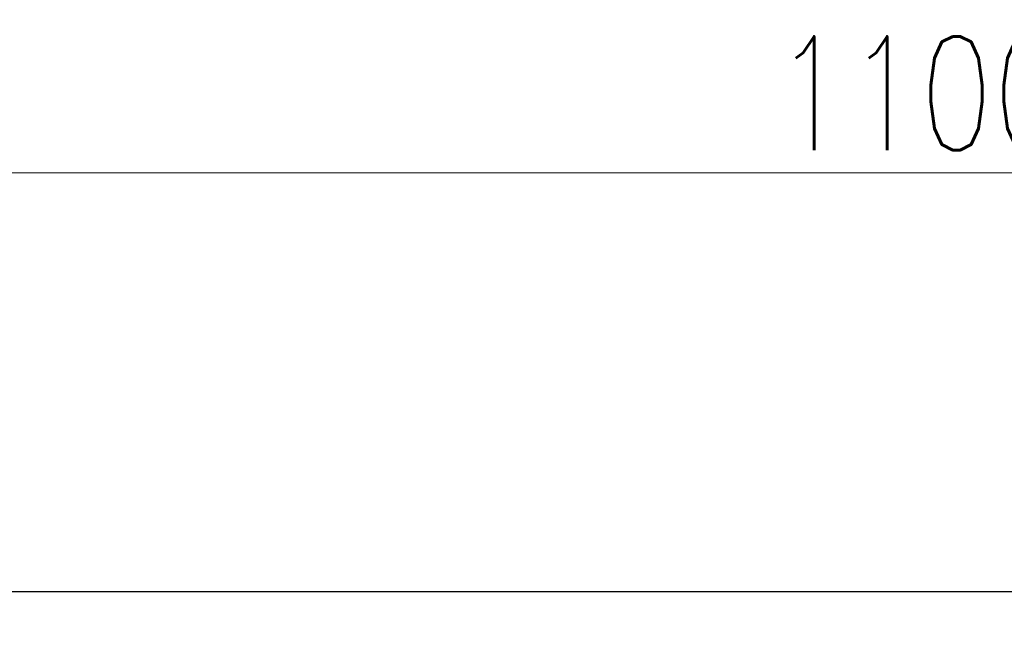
# Model space of a CAD drawing. Header units: millimetres. Extents: x -134 to 978, y 9358 to 10027.
# Tile 28 of 45: x 303 to 433, y 9944 to 10027. Entities that reach past the tile are written whole.
import ezdxf

# ---------------------------------------------------------------- set-up
doc = ezdxf.new("R2010")
doc.units = ezdxf.units.MM
doc.header["$LTSCALE"] = 10
doc.layers.get('Defpoints').update_dxf_attribs({"color": 1})
doc.layers.add('_FORMATKA', color=8, linetype='Continuous', plot=False)
doc.layers.add('PS_DIM', color=4, linetype='Continuous', lineweight=13)
doc.styles.add('simplex', font='simplex.shx', dxfattribs={"width": 0.75})
doc.dimstyles.new('1_10_PRZ', dxfattribs={"dimtxt": 2, "dimasz": 1, "dimexe": 2, "dimexo": 5, "dimgap": 1, "dimtad": 1, "dimdec": 0, "dimlfac": 10, "dimtxsty": 'simplex', "dimblk": 'dimznak', "dimcen": 2, "dimse1": 1, "dimse2": 1, "dimclrt": 3, "dimadec": 1, "dimazin": 0, "dimtfac": 1, "dimtdec": 0, "dimtix": 1, "dimtmove": 2, "dimatfit": 3, "dimldrblk": 'dim-grot', "dimfxl": 1, "dimarcsym": 0})

# ---------------------------------------------------------------- blocks, each defined once
blk = doc.blocks.new('dimznak')
at = {"color": 0}
for points in [[(0, 2), (0, -2)], [(-2, 0), (2, 0)]]:
    blk.add_lwpolyline(points, dxfattribs=at)
at = {"color": 2}
blk.add_lwpolyline([(1, 1), (-1, -1)], dxfattribs=at)
blk = doc.blocks.new('*D514')
at = {"color": 252, "lineweight": -2, "transparency": 16777216}
blk.add_line((-1097, 649.33), (-3, 649.33), dxfattribs=at)
at = {"layer": 'Defpoints', "color": 0, "transparency": 16777216}
for p in [(0, 649.33), (-1100, 594), (0, 594)]:
    blk.add_point(p, dxfattribs=at)
at = {"color": 252, "lineweight": -2, "transparency": 16777216, "xscale": 3, "yscale": 3, "zscale": 3, "rotation": 180}
blk.add_blockref('dimznak', (-1100, 649.33), dxfattribs=at)
at = {"color": 252, "lineweight": -2, "transparency": 16777216, "xscale": 3, "yscale": 3, "zscale": 3}
blk.add_blockref('dimznak', (0, 649.33), dxfattribs=at)
at = {"color": 252, "transparency": 16777216, "insert": (-550, 659.83), "char_height": 15, "attachment_point": 5, "style": 'simplex'}
blk.add_mtext('1100', dxfattribs=at)
blk = doc.blocks.new('dim-grot')
blk.add_hatch(color=256).paths.add_polyline_path([(0, 0), (-2, 0.5), (-2, -0.5)])
blk.add_lwpolyline([(0, 0), (-2, 0.5), (-2, -0.5), (0, 0)])
blk = doc.blocks.new('*U506')
at = {"layer": '_FORMATKA', "lineweight": -3}
blk.add_lwpolyline([(-1100, 0), (0, 0), (0, 594), (-1100, 594)], close=True, dxfattribs=at)
dim = blk.add_linear_dim(base=(0, 649.33), p1=(-1100, 594), p2=(0, 594), dimstyle='1_10_PRZ', override={"dimscale": 3, "dimtxt": 5, "dimlfac": 1, "dimclrd": 252, "dimclrt": 252})
dim.commit()
dim.dimension.update_dxf_attribs({"geometry": '*D514', "text_midpoint": (-550, 659.83)})

msp = doc.modelspace()

# ---------------------------------------------------------------- block references
at = {"layer": 'PS_DIM'}
msp.add_blockref('*U506', (972.3, 9357.81), dxfattribs=at)

doc.saveas('drawing.dxf')
